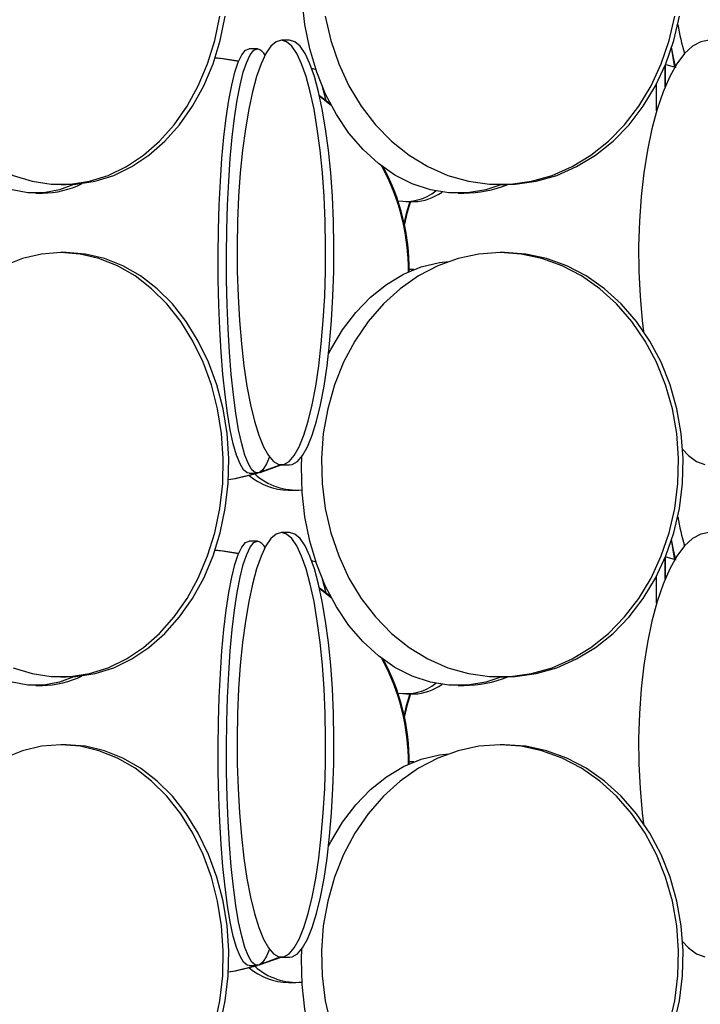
# Model space of a CAD drawing. Header units: millimetres. Extents: x 495 to 2657, y 518 to 2595.
# Tile 75 of 96: x 2465 to 2505, y 1989 to 2047. Entities that reach past the tile are written whole.
import ezdxf

# ---------------------------------------------------------------- set-up
doc = ezdxf.new("R2010")
doc.units = ezdxf.units.MM

msp = doc.modelspace()

# ---------------------------------------------------------------- linework, layer by layer
at = {"color": 7, "linetype": 'Continuous', "lineweight": 25}
for p, q in [((2481.301, 2045.548), (2480.812, 2045.548)), ((2479.405, 2045.048), (2478.91, 2045.048)), ((2504.037, 2043.951), (2503.43, 2044.13)), ((2482.592, 2043.913), (2482.84, 2043.83)), ((2483.224, 2042.82), (2483.428, 2042.011)), ((2483.715, 2041.785), (2483.06, 2042.28)), ((2483.755, 2041.71), (2483.07, 2042.236)), ((2467.816, 2037.048), (2468.137, 2037.048)), ((2493.697, 2037.048), (2493.966, 2037.048)), ((2466.342, 2036.548), (2466.73, 2036.548)), ((2491.224, 2036.548), (2491.562, 2036.548)), ((2488.176, 2036.048), (2488.624, 2036.048)), ((2468.137, 2033.048), (2467.816, 2033.048)), ((2493.966, 2033.048), (2493.697, 2033.048)), ((2488.624, 2032.048), (2488.351, 2032.048)), ((2488.565, 2032.018), (2488.351, 2032.042)), ((2479.57, 2020.1), (2480.792, 2020.549)), ((2479.612, 2020.129), (2480.748, 2020.552)), ((2480.812, 2020.548), (2481.301, 2020.548)), ((2478.91, 2020.048), (2479.405, 2020.048)), ((2481.232, 2019.048), (2481.664, 2019.048)), ((2481.301, 2016.548), (2480.812, 2016.548)), ((2479.405, 2016.048), (2478.91, 2016.048)), ((2504.037, 2014.951), (2503.43, 2015.13)), ((2482.592, 2014.913), (2482.84, 2014.83)), ((2483.224, 2013.82), (2483.428, 2013.011)), ((2483.715, 2012.785), (2483.06, 2013.28)), ((2483.755, 2012.71), (2483.07, 2013.236)), ((2467.816, 2008.048), (2468.137, 2008.048)), ((2493.697, 2008.048), (2493.966, 2008.048)), ((2466.342, 2007.548), (2466.73, 2007.548)), ((2491.224, 2007.548), (2491.562, 2007.548)), ((2488.176, 2007.048), (2488.624, 2007.048)), ((2468.137, 2004.048), (2467.816, 2004.048)), ((2493.966, 2004.048), (2493.697, 2004.048)), ((2488.624, 2003.048), (2488.351, 2003.048)), ((2488.565, 2003.018), (2488.351, 2003.042)), ((2479.57, 1991.1), (2480.792, 1991.549)), ((2479.612, 1991.129), (2480.748, 1991.552)), ((2480.812, 1991.548), (2481.301, 1991.548)), ((2478.91, 1991.048), (2479.405, 1991.048)), ((2481.232, 1990.048), (2481.664, 1990.048))]:
    msp.add_line(p, q, dxfattribs=at)
at = {"color": 7, "linetype": 'Continuous', "lineweight": 25, "flags": 128}
for points in [[(2493.808, 2037.048), (2492.857, 2036.745), (2491.771, 2036.57), (2490.678, 2036.57), (2489.592, 2036.745), (2488.53, 2037.093), (2487.505, 2037.609), (2486.532, 2038.285), (2485.625, 2039.113), (2484.797, 2040.08), (2484.059, 2041.172), (2483.422, 2042.376), (2482.894, 2043.673), (2482.483, 2045.045), (2482.195, 2046.474), (2482.034, 2047.938), (2482.001, 2049.419), (2482.026, 2050.041)], [(2458.442, 2046.974), (2458.742, 2045.545), (2459.168, 2044.173), (2459.716, 2042.876), (2460.378, 2041.672), (2461.144, 2040.58), (2462.003, 2039.613), (2462.945, 2038.785), (2463.955, 2038.109), (2465.018, 2037.593), (2466.122, 2037.245), (2467.249, 2037.07), (2468.384, 2037.07), (2469.511, 2037.245), (2470.614, 2037.593), (2471.678, 2038.109), (2472.687, 2038.785), (2473.629, 2039.613), (2474.488, 2040.58), (2475.255, 2041.672), (2475.916, 2042.876), (2476.464, 2044.173), (2476.891, 2045.545), (2477.19, 2046.974)], [(2468.137, 2037.048), (2468.705, 2037.07), (2469.832, 2037.245), (2470.935, 2037.593), (2471.999, 2038.109), (2473.009, 2038.785), (2473.95, 2039.613), (2474.81, 2040.58), (2475.576, 2041.672), (2476.237, 2042.876), (2476.785, 2044.173), (2477.212, 2045.545), (2477.511, 2046.974)], [(2483.395, 2046.974), (2483.724, 2045.545), (2484.193, 2044.173), (2484.795, 2042.876), (2485.522, 2041.672), (2486.364, 2040.58), (2487.309, 2039.613), (2488.343, 2038.785), (2489.453, 2038.109), (2490.622, 2037.593), (2491.835, 2037.245), (2493.073, 2037.07), (2494.321, 2037.07), (2495.559, 2037.245), (2496.771, 2037.593), (2497.941, 2038.109), (2499.05, 2038.785), (2500.085, 2039.613), (2501.03, 2040.58), (2501.872, 2041.672), (2502.599, 2042.876), (2503.201, 2044.173), (2503.67, 2045.545), (2503.999, 2046.974)], [(2493.966, 2037.048), (2494.59, 2037.07), (2495.829, 2037.245), (2497.041, 2037.593), (2498.21, 2038.109), (2499.32, 2038.785), (2500.355, 2039.613), (2501.299, 2040.58), (2502.141, 2041.672), (2502.868, 2042.876), (2503.471, 2044.173), (2503.939, 2045.545), (2504.268, 2046.974)], [(2468.584, 2037.062), (2467.74, 2036.745), (2466.81, 2036.57), (2465.874, 2036.57), (2464.945, 2036.745), (2464.035, 2037.093), (2463.157, 2037.609), (2462.324, 2038.285), (2461.548, 2039.113), (2460.839, 2040.08), (2460.207, 2041.172), (2459.661, 2042.376), (2459.209, 2043.673), (2458.858, 2045.045), (2458.799, 2045.328)], [(2480.812, 2045.548), (2480.504, 2045.461), (2480.199, 2045.199), (2479.904, 2044.766), (2479.621, 2044.169), (2479.355, 2043.416), (2479.109, 2042.517), (2478.887, 2041.486), (2478.692, 2040.336), (2478.527, 2039.083), (2478.394, 2037.746), (2478.295, 2036.343), (2478.232, 2034.894), (2478.204, 2033.419), (2478.214, 2031.938), (2478.259, 2030.474), (2478.341, 2029.045), (2478.457, 2027.673), (2478.606, 2026.376), (2478.786, 2025.172), (2478.995, 2024.08), (2479.229, 2023.113), (2479.485, 2022.285), (2479.76, 2021.609), (2480.05, 2021.093), (2480.351, 2020.745), (2480.658, 2020.57), (2480.967, 2020.57), (2481.274, 2020.745), (2481.574, 2021.093), (2481.864, 2021.609), (2482.139, 2022.285), (2482.395, 2023.113), (2482.63, 2024.08), (2482.838, 2025.172), (2483.018, 2026.376), (2483.168, 2027.673), (2483.284, 2029.045), (2483.365, 2030.474), (2483.411, 2031.938), (2483.42, 2033.419), (2483.393, 2034.894), (2483.329, 2036.343), (2483.23, 2037.746), (2483.097, 2039.083), (2482.932, 2040.336), (2482.737, 2041.486), (2482.516, 2042.517), (2482.27, 2043.416), (2482.004, 2044.169), (2481.721, 2044.766), (2481.425, 2045.199), (2481.121, 2045.461), (2480.812, 2045.548)], [(2481.301, 2020.548), (2481.456, 2020.57), (2481.763, 2020.745), (2482.063, 2021.093), (2482.353, 2021.609), (2482.628, 2022.285), (2482.884, 2023.113), (2483.119, 2024.08), (2483.327, 2025.172), (2483.507, 2026.376), (2483.657, 2027.673), (2483.773, 2029.045), (2483.854, 2030.474), (2483.9, 2031.938), (2483.909, 2033.419), (2483.882, 2034.894), (2483.818, 2036.343), (2483.719, 2037.746), (2483.586, 2039.083), (2483.421, 2040.336), (2483.226, 2041.486), (2483.005, 2042.517), (2482.759, 2043.416), (2482.493, 2044.169), (2482.21, 2044.766), (2481.914, 2045.199), (2481.61, 2045.461), (2481.301, 2045.548), (2481.301, 2045.548)], [(2506.013, 2045.548), (2505.522, 2045.461), (2505.038, 2045.199), (2504.568, 2044.766), (2504.118, 2044.169), (2503.694, 2043.416), (2503.303, 2042.517), (2502.951, 2041.486), (2502.641, 2040.336), (2502.378, 2039.083), (2502.167, 2037.746), (2502.009, 2036.343), (2501.908, 2034.894), (2501.864, 2033.419), (2501.879, 2031.938), (2501.951, 2030.474), (2502.081, 2029.045), (2502.16, 2028.396)], [(2503.779, 2045.14), (2503.89, 2044.545), (2504.029, 2043.92)], [(2503.779, 2045.14), (2503.967, 2044.045), (2503.985, 2043.961)], [(2478.291, 2044.308), (2477.337, 2044.461), (2476.902, 2044.505)], [(2478.295, 2044.318), (2477.389, 2044.461), (2476.904, 2044.509)], [(2478.91, 2020.048), (2478.802, 2020.07), (2478.587, 2020.245), (2478.377, 2020.593), (2478.174, 2021.109), (2477.981, 2021.785), (2477.802, 2022.613), (2477.638, 2023.58), (2477.492, 2024.672), (2477.366, 2025.876), (2477.261, 2027.173), (2477.18, 2028.545), (2477.123, 2029.974), (2477.091, 2031.438), (2477.084, 2032.919), (2477.104, 2034.394), (2477.148, 2035.843), (2477.218, 2037.246), (2477.311, 2038.583), (2477.426, 2039.836), (2477.563, 2040.986), (2477.718, 2042.017), (2477.89, 2042.916), (2478.076, 2043.669), (2478.274, 2044.266), (2478.481, 2044.699), (2478.694, 2044.961), (2478.91, 2045.048), (2478.91, 2045.048)], [(2480.108, 2021.012), (2479.938, 2020.593), (2479.728, 2020.245), (2479.513, 2020.07), (2479.297, 2020.07), (2479.082, 2020.245), (2478.871, 2020.593), (2478.669, 2021.109), (2478.476, 2021.785), (2478.297, 2022.613), (2478.133, 2023.58), (2477.987, 2024.672), (2477.86, 2025.876), (2477.756, 2027.173), (2477.675, 2028.545), (2477.617, 2029.974), (2477.586, 2031.438), (2477.579, 2032.919), (2477.598, 2034.394), (2477.643, 2035.843), (2477.712, 2037.246), (2477.805, 2038.583), (2477.921, 2039.836), (2478.057, 2040.986), (2478.212, 2042.017), (2478.385, 2042.916), (2478.571, 2043.669), (2478.769, 2044.266), (2478.976, 2044.699), (2479.189, 2044.961), (2479.405, 2045.048), (2479.405, 2045.048)], [(2503.423, 2042.817), (2503.423, 2042.916), (2503.424, 2043.669), (2503.425, 2044.059)], [(2503.43, 2044.072), (2503.43, 2043.669), (2503.431, 2042.916), (2503.431, 2042.835)], [(2502.922, 2041.392), (2502.923, 2042.017), (2502.923, 2042.916), (2502.924, 2042.98)], [(2488.387, 2036.048), (2488.173, 2035.343), (2488.042, 2034.818)], [(2488.427, 2036.048), (2488.213, 2035.343), (2488.062, 2034.728)], [(2467.816, 2033.048), (2466.683, 2032.961), (2465.566, 2032.699), (2464.481, 2032.266)], [(2465.018, 2008.593), (2466.122, 2008.245), (2467.249, 2008.07), (2468.384, 2008.07), (2469.511, 2008.245), (2470.614, 2008.593), (2471.678, 2009.109), (2472.687, 2009.785), (2473.629, 2010.613), (2474.488, 2011.58), (2475.255, 2012.672), (2475.916, 2013.876), (2476.464, 2015.173), (2476.891, 2016.545), (2477.19, 2017.974), (2477.357, 2019.438), (2477.391, 2020.919), (2477.29, 2022.394), (2477.056, 2023.843), (2476.693, 2025.246), (2476.205, 2026.583), (2475.599, 2027.836), (2474.884, 2028.986), (2474.07, 2030.017), (2473.167, 2030.916), (2472.19, 2031.669), (2471.152, 2032.266), (2470.066, 2032.699), (2468.949, 2032.961), (2467.816, 2033.048)], [(2468.137, 2008.048), (2468.705, 2008.07), (2469.832, 2008.245), (2470.935, 2008.593), (2471.999, 2009.109), (2473.009, 2009.785), (2473.95, 2010.613), (2474.81, 2011.58), (2475.576, 2012.672), (2476.237, 2013.876), (2476.785, 2015.173), (2477.212, 2016.545), (2477.511, 2017.974), (2477.679, 2019.438), (2477.712, 2020.919), (2477.611, 2022.394), (2477.378, 2023.843), (2477.014, 2025.246), (2476.526, 2026.583), (2475.92, 2027.836), (2475.205, 2028.986), (2474.391, 2030.017), (2473.489, 2030.916), (2472.511, 2031.669), (2471.473, 2032.266), (2470.387, 2032.699), (2469.27, 2032.961), (2468.137, 2033.048), (2468.137, 2033.048)], [(2493.697, 2033.048), (2492.452, 2032.961), (2491.224, 2032.699), (2490.031, 2032.266), (2488.89, 2031.669), (2487.816, 2030.916), (2486.824, 2030.017), (2485.929, 2028.986), (2485.144, 2027.836), (2484.478, 2026.583), (2483.941, 2025.246), (2483.542, 2023.843), (2483.285, 2022.394), (2483.174, 2020.919), (2483.211, 2019.438), (2483.395, 2017.974), (2483.724, 2016.545), (2484.193, 2015.173), (2484.795, 2013.876), (2485.522, 2012.672), (2486.364, 2011.58), (2487.309, 2010.613), (2488.343, 2009.785), (2489.453, 2009.109), (2490.622, 2008.593), (2491.835, 2008.245), (2493.073, 2008.07), (2494.321, 2008.07), (2495.559, 2008.245), (2496.771, 2008.593), (2497.941, 2009.109), (2499.05, 2009.785), (2500.085, 2010.613), (2501.03, 2011.58), (2501.872, 2012.672), (2502.599, 2013.876), (2503.201, 2015.173), (2503.67, 2016.545), (2503.999, 2017.974), (2504.183, 2019.438), (2504.22, 2020.919), (2504.109, 2022.394), (2503.852, 2023.843), (2503.453, 2025.246), (2502.916, 2026.583), (2502.25, 2027.836), (2501.464, 2028.986), (2500.569, 2030.017), (2499.578, 2030.916), (2498.504, 2031.669), (2497.363, 2032.266), (2496.17, 2032.699), (2494.942, 2032.961), (2493.697, 2033.048)], [(2493.966, 2008.048), (2494.59, 2008.07), (2495.829, 2008.245), (2497.041, 2008.593), (2498.21, 2009.109), (2499.32, 2009.785), (2500.355, 2010.613), (2501.299, 2011.58), (2502.141, 2012.672), (2502.868, 2013.876), (2503.471, 2015.173), (2503.939, 2016.545), (2504.268, 2017.974), (2504.452, 2019.438), (2504.489, 2020.919), (2504.379, 2022.394), (2504.122, 2023.843), (2503.722, 2025.246), (2503.186, 2026.583), (2502.52, 2027.836), (2501.734, 2028.986), (2500.839, 2030.017), (2499.848, 2030.916), (2498.774, 2031.669), (2497.632, 2032.266), (2496.439, 2032.699), (2495.212, 2032.961), (2493.966, 2033.048), (2493.966, 2033.048)], [(2483.593, 2027.075), (2483.727, 2027.336), (2484.416, 2028.486), (2485.201, 2029.517), (2486.07, 2030.416), (2487.011, 2031.169), (2488.012, 2031.766), (2489.057, 2032.199), (2490.133, 2032.461), (2490.689, 2032.527)], [(2504.454, 2021.464), (2504.801, 2021.093), (2505.279, 2020.745), (2505.767, 2020.57)], [(2493.808, 2008.048), (2492.857, 2007.745), (2491.771, 2007.57), (2490.678, 2007.57), (2489.592, 2007.745), (2488.53, 2008.093), (2487.505, 2008.609), (2486.532, 2009.285), (2485.625, 2010.113), (2484.797, 2011.08), (2484.059, 2012.172), (2483.422, 2013.376), (2482.894, 2014.673), (2482.483, 2016.045), (2482.195, 2017.474), (2482.034, 2018.938), (2482.001, 2020.419), (2482.026, 2021.041)], [(2477.693, 2019.676), (2478.118, 2019.745), (2479.4, 2020.048)], [(2477.694, 2019.684), (2478.066, 2019.745), (2479.348, 2020.048)], [(2468.584, 2008.062), (2467.74, 2007.745), (2466.81, 2007.57), (2465.874, 2007.57), (2464.945, 2007.745), (2464.035, 2008.093), (2463.157, 2008.609), (2462.324, 2009.285), (2461.548, 2010.113), (2460.839, 2011.08), (2460.207, 2012.172), (2459.661, 2013.376), (2459.209, 2014.673), (2458.858, 2016.045), (2458.799, 2016.328)], [(2480.812, 2016.548), (2480.504, 2016.461), (2480.199, 2016.199), (2479.904, 2015.766), (2479.621, 2015.169), (2479.355, 2014.416), (2479.109, 2013.517), (2478.887, 2012.486), (2478.692, 2011.336), (2478.527, 2010.083), (2478.394, 2008.746), (2478.295, 2007.343), (2478.232, 2005.894), (2478.204, 2004.419), (2478.214, 2002.938), (2478.259, 2001.474), (2478.341, 2000.045), (2478.457, 1998.673), (2478.606, 1997.376), (2478.786, 1996.172), (2478.995, 1995.08), (2479.229, 1994.113), (2479.485, 1993.285), (2479.76, 1992.609), (2480.05, 1992.093), (2480.351, 1991.745), (2480.658, 1991.57), (2480.967, 1991.57), (2481.274, 1991.745), (2481.574, 1992.093), (2481.864, 1992.609), (2482.139, 1993.285), (2482.395, 1994.113), (2482.63, 1995.08), (2482.838, 1996.172), (2483.018, 1997.376), (2483.168, 1998.673), (2483.284, 2000.045), (2483.365, 2001.474), (2483.411, 2002.938), (2483.42, 2004.419), (2483.393, 2005.894), (2483.329, 2007.343), (2483.23, 2008.746), (2483.097, 2010.083), (2482.932, 2011.336), (2482.737, 2012.486), (2482.516, 2013.517), (2482.27, 2014.416), (2482.004, 2015.169), (2481.721, 2015.766), (2481.425, 2016.199), (2481.121, 2016.461), (2480.812, 2016.548)], [(2481.301, 1991.548), (2481.456, 1991.57), (2481.763, 1991.745), (2482.063, 1992.093), (2482.353, 1992.609), (2482.628, 1993.285), (2482.884, 1994.113), (2483.119, 1995.08), (2483.327, 1996.172), (2483.507, 1997.376), (2483.657, 1998.673), (2483.773, 2000.045), (2483.854, 2001.474), (2483.9, 2002.938), (2483.909, 2004.419), (2483.882, 2005.894), (2483.818, 2007.343), (2483.719, 2008.746), (2483.586, 2010.083), (2483.421, 2011.336), (2483.226, 2012.486), (2483.005, 2013.517), (2482.759, 2014.416), (2482.493, 2015.169), (2482.21, 2015.766), (2481.914, 2016.199), (2481.61, 2016.461), (2481.301, 2016.548), (2481.301, 2016.548)], [(2506.013, 2016.548), (2505.522, 2016.461), (2505.038, 2016.199), (2504.568, 2015.766), (2504.118, 2015.169), (2503.694, 2014.416), (2503.303, 2013.517), (2502.951, 2012.486), (2502.641, 2011.336), (2502.378, 2010.083), (2502.167, 2008.746), (2502.009, 2007.343), (2501.908, 2005.894), (2501.864, 2004.419), (2501.879, 2002.938), (2501.951, 2001.474), (2502.081, 2000.045), (2502.16, 1999.396)], [(2503.779, 2016.14), (2503.89, 2015.545), (2504.029, 2014.92)], [(2503.779, 2016.14), (2503.967, 2015.045), (2503.983, 2014.968)], [(2478.291, 2015.308), (2477.337, 2015.461), (2476.902, 2015.505)], [(2478.295, 2015.318), (2477.389, 2015.461), (2476.904, 2015.509)], [(2478.91, 1991.048), (2478.802, 1991.07), (2478.587, 1991.245), (2478.377, 1991.593), (2478.174, 1992.109), (2477.981, 1992.785), (2477.802, 1993.613), (2477.638, 1994.58), (2477.492, 1995.672), (2477.366, 1996.876), (2477.261, 1998.173), (2477.18, 1999.545), (2477.123, 2000.974), (2477.091, 2002.438), (2477.084, 2003.919), (2477.104, 2005.394), (2477.148, 2006.843), (2477.218, 2008.246), (2477.311, 2009.583), (2477.426, 2010.836), (2477.563, 2011.986), (2477.718, 2013.017), (2477.89, 2013.916), (2478.076, 2014.669), (2478.274, 2015.266), (2478.481, 2015.699), (2478.694, 2015.961), (2478.91, 2016.048), (2478.91, 2016.048)], [(2480.108, 1992.012), (2479.938, 1991.593), (2479.728, 1991.245), (2479.513, 1991.07), (2479.297, 1991.07), (2479.082, 1991.245), (2478.871, 1991.593), (2478.669, 1992.109), (2478.476, 1992.785), (2478.297, 1993.613), (2478.133, 1994.58), (2477.987, 1995.672), (2477.86, 1996.876), (2477.756, 1998.173), (2477.675, 1999.545), (2477.617, 2000.974), (2477.586, 2002.438), (2477.579, 2003.919), (2477.598, 2005.394), (2477.643, 2006.843), (2477.712, 2008.246), (2477.805, 2009.583), (2477.921, 2010.836), (2478.057, 2011.986), (2478.212, 2013.017), (2478.385, 2013.916), (2478.571, 2014.669), (2478.769, 2015.266), (2478.976, 2015.699), (2479.189, 2015.961), (2479.405, 2016.048), (2479.405, 2016.048)], [(2503.423, 2013.817), (2503.423, 2013.916), (2503.424, 2014.669), (2503.425, 2015.059)], [(2503.43, 2015.072), (2503.43, 2014.669), (2503.431, 2013.916), (2503.431, 2013.835)], [(2502.922, 2012.392), (2502.923, 2013.017), (2502.923, 2013.916), (2502.924, 2013.98)], [(2488.387, 2007.048), (2488.173, 2006.343), (2488.042, 2005.818)], [(2488.427, 2007.048), (2488.213, 2006.343), (2488.062, 2005.728)], [(2467.816, 2004.048), (2466.683, 2003.961), (2465.566, 2003.699), (2464.481, 2003.266), (2463.442, 2002.669), (2462.465, 2001.916), (2461.563, 2001.017), (2460.748, 1999.986), (2460.033, 1998.836), (2459.427, 1997.583), (2458.939, 1996.246), (2458.576, 1994.843), (2458.342, 1993.394), (2458.241, 1991.919), (2458.275, 1990.438), (2458.442, 1988.974), (2458.742, 1987.545)], [(2476.891, 1987.545), (2477.19, 1988.974), (2477.357, 1990.438), (2477.391, 1991.919), (2477.29, 1993.394), (2477.056, 1994.843), (2476.693, 1996.246), (2476.205, 1997.583), (2475.599, 1998.836), (2474.884, 1999.986), (2474.07, 2001.017), (2473.167, 2001.916), (2472.19, 2002.669), (2471.152, 2003.266), (2470.066, 2003.699), (2468.949, 2003.961), (2467.816, 2004.048)], [(2477.212, 1987.545), (2477.511, 1988.974), (2477.679, 1990.438), (2477.712, 1991.919), (2477.611, 1993.394), (2477.378, 1994.843), (2477.014, 1996.246), (2476.526, 1997.583), (2475.92, 1998.836), (2475.205, 1999.986), (2474.391, 2001.017), (2473.489, 2001.916), (2472.511, 2002.669), (2471.473, 2003.266), (2470.387, 2003.699), (2469.27, 2003.961), (2468.137, 2004.048), (2468.137, 2004.048)], [(2493.697, 2004.048), (2492.452, 2003.961), (2491.224, 2003.699), (2490.031, 2003.266), (2488.89, 2002.669), (2487.816, 2001.916), (2486.824, 2001.017), (2485.929, 1999.986), (2485.144, 1998.836), (2484.478, 1997.583), (2483.941, 1996.246), (2483.542, 1994.843), (2483.285, 1993.394), (2483.174, 1991.919), (2483.211, 1990.438), (2483.395, 1988.974), (2483.724, 1987.545)], [(2503.67, 1987.545), (2503.999, 1988.974), (2504.183, 1990.438), (2504.22, 1991.919), (2504.109, 1993.394), (2503.852, 1994.843), (2503.453, 1996.246), (2502.916, 1997.583), (2502.25, 1998.836), (2501.464, 1999.986), (2500.569, 2001.017), (2499.578, 2001.916), (2498.504, 2002.669), (2497.363, 2003.266), (2496.17, 2003.699), (2494.942, 2003.961), (2493.697, 2004.048)], [(2503.939, 1987.545), (2504.268, 1988.974), (2504.452, 1990.438), (2504.489, 1991.919), (2504.379, 1993.394), (2504.122, 1994.843), (2503.722, 1996.246), (2503.186, 1997.583), (2502.52, 1998.836), (2501.734, 1999.986), (2500.839, 2001.017), (2499.848, 2001.916), (2498.774, 2002.669), (2497.632, 2003.266), (2496.439, 2003.699), (2495.212, 2003.961), (2493.966, 2004.048), (2493.966, 2004.048)], [(2483.593, 1998.075), (2483.727, 1998.336), (2484.416, 1999.486), (2485.201, 2000.517), (2486.07, 2001.416), (2487.011, 2002.169), (2488.012, 2002.766), (2489.057, 2003.199), (2490.133, 2003.461), (2490.689, 2003.527)], [(2504.454, 1992.464), (2504.801, 1992.093), (2505.279, 1991.745), (2505.767, 1991.57)], [(2493.808, 1979.048), (2492.857, 1978.745), (2491.771, 1978.57), (2490.678, 1978.57), (2489.592, 1978.745), (2488.53, 1979.093), (2487.505, 1979.609), (2486.532, 1980.285), (2485.625, 1981.113), (2484.797, 1982.08), (2484.059, 1983.172), (2483.422, 1984.376), (2482.894, 1985.673), (2482.483, 1987.045), (2482.195, 1988.474), (2482.034, 1989.938), (2482.001, 1991.419), (2482.026, 1992.041)], [(2477.693, 1990.676), (2478.118, 1990.745), (2479.4, 1991.048)], [(2477.694, 1990.684), (2478.066, 1990.745), (2479.348, 1991.048)]]:
    msp.add_lwpolyline(points, dxfattribs=at)
at = {"color": 7, "linetype": 'Continuous', "lineweight": 25}
for centre, radius, start, end in [((2518.518, 2048.971), 14.561, 189.85363, 196.75323), ((2479.203, 2044.359), 0.718, 25.6331, 73.71522), ((2475.746, 2032.05), 12.552, 359.32759, 28.99661), ((2475.797, 2032.05), 12.554, 359.43684, 28.64989), ((2466.689, 2041.883), 5.335, 270.44309, 296.4655), ((2491.548, 2043.545), 6.997, 270.11357, 291.83375), ((2488.149, 2038.911), 2.851, 260.54444, 308.34505), ((2488.545, 2038.989), 2.942, 271.53458, 306.15531), ((2481.323, 2022.803), 3.756, 230.19498, 268.61417), ((2481.723, 2022.777), 3.72, 228.19847, 274.6667), ((2518.518, 2019.971), 14.561, 189.85363, 196.75323), ((2479.203, 2015.359), 0.718, 25.6331, 73.71522), ((2475.746, 2003.05), 12.552, 359.32759, 28.99661), ((2475.797, 2003.05), 12.554, 359.43684, 28.64989), ((2466.689, 2012.883), 5.335, 270.44309, 296.4655), ((2491.548, 2014.545), 6.997, 270.11357, 291.83375), ((2488.149, 2009.911), 2.851, 260.54444, 308.34505), ((2488.545, 2009.989), 2.942, 271.53458, 306.15531), ((2481.323, 1993.803), 3.756, 230.19498, 268.61417), ((2481.723, 1993.777), 3.72, 228.19847, 274.6667)]:
    msp.add_arc(centre, radius, start, end, dxfattribs=at)

doc.saveas('drawing.dxf')
